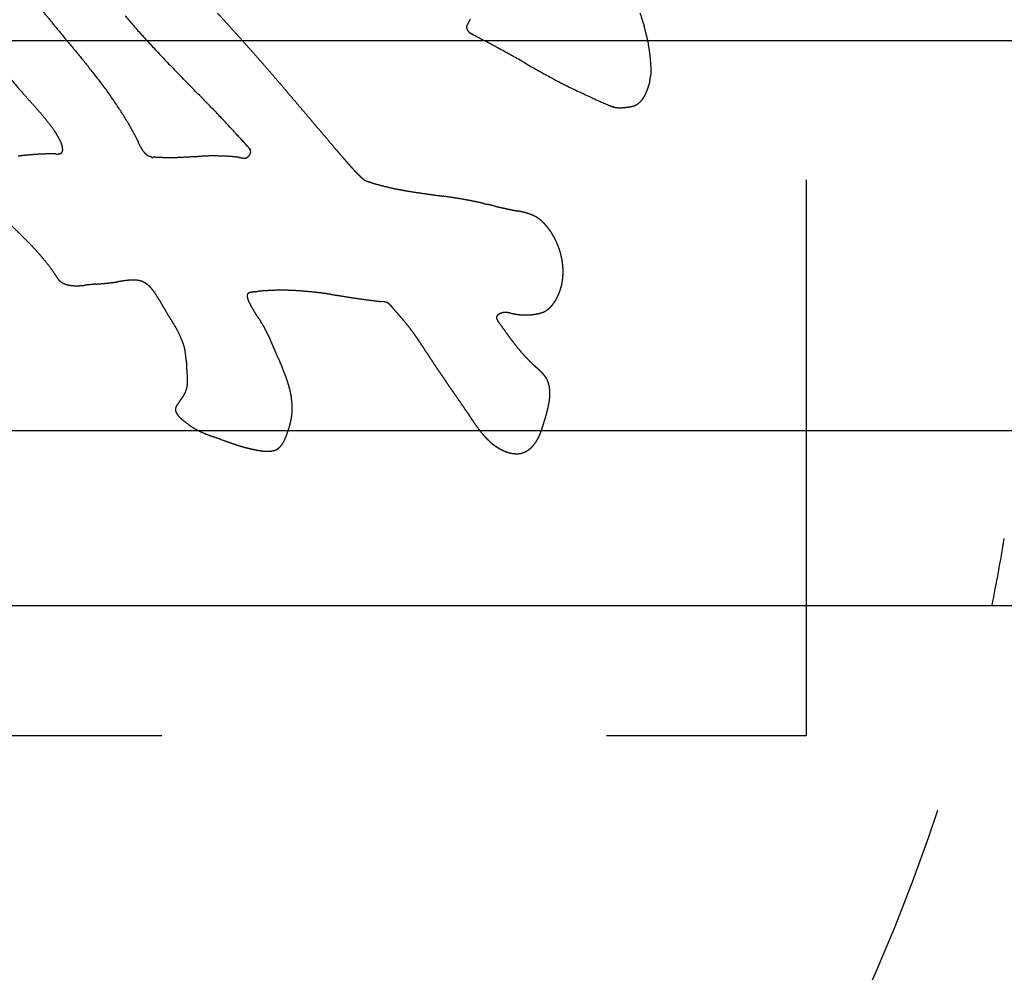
# Model space of a CAD drawing. Extents: x 1 to 20.5, y 0.6 to 13.
# Tile 11 of 27: x 5.584 to 5.806, y 4.572 to 4.786. Entities that reach past the tile are written whole.
import ezdxf

# ---------------------------------------------------------------- set-up
doc = ezdxf.new("R2010")
doc.units = 0
doc.linetypes.add('HIDDEN', pattern=[0.1875, 0.125, -0.0625])
doc.layers.add('ACSRY', color=30, linetype='CONTINUOUS')

msp = doc.modelspace()

# ---------------------------------------------------------------- linework, layer by layer
at = {"layer": 'ACSRY', "color": 30, "linetype": 'HIDDEN'}
for p, q in [((5.76114, 4.62527), (5.76114, 4.84727)), ((5.04114, 4.62527), (5.76114, 4.62527))]:
    msp.add_line(p, q, dxfattribs=at)
at = {"layer": 'ACSRY', "color": 30, "linetype": 'CONTINUOUS'}
for p, q in [((8.86989, 4.78152), (1.93239, 4.78152)), ((5.43214, 4.69382), (8.86989, 4.69382)), ((5.43214, 4.65451), (8.86989, 4.65451))]:
    msp.add_line(p, q, dxfattribs=at)
at = {"layer": 'ACSRY', "color": 30, "linetype": 'HIDDEN'}
for points in [[(5.58835, 4.78939, 0.000537), (5.5905, 4.78673, 0.002301), (5.59318, 4.78346, 0.001885), (5.59626, 4.77974, 0.001223), (5.59959, 4.77572, -0.003376), (5.603, 4.77133, -0.012074), (5.60629, 4.76659, -0.01242), (5.60891, 4.7624, -0.011974), (5.61039, 4.75969, -0.019324), (5.61105, 4.75825, -0.013114), (5.6113, 4.75771, 0.017844), (5.61142, 4.7575, 0.023768), (5.61163, 4.75716, -0.00463), (5.61186, 4.75678, 0.010326), (5.61206, 4.75652, 0.024799), (5.61222, 4.75633, 0.016057), (5.61237, 4.75618, 0.008931), (5.61252, 4.75604, 0.018205), (5.61267, 4.75591, 0.019105), (5.61284, 4.7558, 0.015003), (5.61302, 4.75569, 0.029789), (5.61326, 4.7556, 0.044184), (5.61356, 4.75553, 0.016129), (5.61374, 4.75548, -0.048377), (5.61373, 4.75546, 0.626416), (5.61425, 4.75541, 0.018987), (5.61601, 4.75531, 0.007567), (5.61864, 4.75528, 0.014844), (5.62169, 4.75542, 0.009467), (5.62502, 4.75558, -0.00665), (5.6285, 4.75561, -0.010741), (5.63144, 4.75551, -0.012846), (5.63318, 4.75532, -0.024995), (5.63402, 4.75514, -0.01633), (5.63436, 4.75509, 0.037147), (5.63452, 4.75509, 0.041999), (5.63475, 4.75511, 0.003236), (5.63501, 4.75515, 0.041169), (5.63526, 4.75525, 0.058031), (5.63548, 4.75539, 0.043091), (5.6357, 4.75559, 0.038421), (5.63588, 4.75582, 0.050007), (5.636, 4.75608, 0.043401), (5.63609, 4.75632, 0.018704), (5.63613, 4.75653, 0.078174), (5.63606, 4.75679, 0.120168), (5.63585, 4.75714, 0.020763), (5.63584, 4.75722), (5.63614, 4.75692, -0.005454), (5.63551, 4.75763, 0.017436), (5.63274, 4.7607, 0.0026), (5.6286, 4.76514, 0.005506), (5.62402, 4.76984, 0.004156), (5.61919, 4.77476, -0.002646), (5.6143, 4.77991, -0.004525), (5.61024, 4.78435, -0.005289), (5.60785, 4.78713, -0.010675)], [(5.62866, 4.78773, -0.000808), (5.63014, 4.78611, -0.000826), (5.63158, 4.78453, -0.000921), (5.63299, 4.78296, -0.000854), (5.6344, 4.78138, -0.000793), (5.63582, 4.7798, -0.000798), (5.63722, 4.77821, -0.000812), (5.63862, 4.77661, -0.000803), (5.64003, 4.775, -0.000753), (5.64141, 4.77341, -0.000733), (5.64271, 4.7719, -0.00071), (5.64393, 4.77048, -0.000573), (5.64507, 4.76914, -0.000486), (5.64618, 4.76783, -0.000374), (5.6473, 4.76651, -0.000264), (5.64843, 4.76518, -0.00018), (5.64956, 4.76385, -0.000104), (5.65068, 4.76252, -0.000012), (5.65179, 4.76121, 0.000087), (5.65293, 4.75987, 0.000209), (5.65409, 4.7585, 0.000252), (5.65517, 4.75722, 0.000318), (5.65606, 4.75618, 0.000387), (5.65671, 4.75543, 0.00032), (5.65709, 4.75498, 0.000621), (5.65737, 4.75466, 0.000938), (5.65769, 4.75429, 0.000699), (5.65803, 4.7539, 0.001187), (5.65838, 4.75351, 0.001613), (5.65871, 4.75314, 0.001674), (5.65905, 4.75277, 0.001897), (5.6594, 4.75239, 0.002365), (5.65976, 4.75201, 0.00234), (5.6601, 4.75165, 0.002452), (5.6604, 4.75135, 0.002481), (5.66061, 4.75114, 0.001555), (5.66072, 4.75103, 0.002342), (5.6608, 4.75096, 0.003341), (5.66088, 4.75088, 0.001597), (5.66098, 4.75078, 0.003408), (5.66108, 4.7507, 0.005082), (5.66118, 4.75061, 0.005292), (5.66128, 4.75053, 0.00551), (5.66138, 4.75045, 0.006544), (5.66148, 4.75038, 0.007447), (5.66158, 4.75031, 0.008268), (5.66169, 4.75024, 0.008624), (5.6618, 4.75017, 0.008697), (5.6619, 4.75012, 0.008554), (5.66201, 4.75006, 0.007633), (5.66212, 4.75001, 0.006642), (5.66224, 4.74996, 0.005892), (5.66235, 4.74991, 0.005547), (5.66247, 4.74987, 0.004526), (5.66259, 4.74982, 0.003794), (5.6627, 4.74978, 0.006275), (5.66279, 4.74976, 0.002262), (5.66294, 4.7497, -0.007943), (5.66331, 4.74958, 0.010288), (5.66422, 4.74931, 0.009577), (5.66592, 4.74887, 0.005098), (5.66796, 4.74838, 0.006965), (5.6699, 4.74799, 0.00893), (5.67175, 4.74767, 0.005391), (5.67364, 4.74738, 0.002827), (5.67556, 4.7471, 0.002038), (5.67746, 4.74683, 0.001002), (5.67936, 4.74657, -0.000689), (5.68127, 4.74629, -0.002287), (5.68314, 4.74599, -0.004365), (5.68491, 4.74568, -0.004442), (5.68633, 4.7454, -0.00317), (5.6872, 4.74522, -0.00457), (5.68784, 4.74508, -0.002492), (5.68856, 4.74491, 0.000109), (5.68934, 4.74473, -0.000743), (5.6901, 4.74455, -0.000822), (5.69084, 4.74438, 0.000073), (5.6916, 4.7442, 0.000614), (5.69236, 4.74403, 0.000928), (5.69312, 4.74386, 0.001417), (5.69388, 4.74369, 0.002179), (5.69464, 4.74353, 0.00207), (5.6953, 4.7434, 0.001546), (5.6958, 4.7433, 0.001174), (5.69622, 4.74322, -0.001073), (5.69667, 4.74313, -0.002458), (5.69714, 4.74303, -0.003719), (5.69759, 4.74292, -0.005303), (5.69804, 4.74281, -0.006919), (5.69848, 4.74268, -0.00808), (5.69891, 4.74253, -0.009437), (5.69933, 4.74237, -0.011527), (5.69975, 4.74219, -0.014381), (5.70015, 4.74198, -0.013543), (5.70051, 4.74178, -0.01199), (5.70079, 4.74159, -0.014391), (5.70104, 4.74141, -0.011423), (5.7013, 4.74121, -0.007951), (5.70155, 4.741, -0.009041), (5.7018, 4.74078, -0.009408), (5.70203, 4.74055, -0.008142), (5.70226, 4.74031, -0.007421), (5.70249, 4.74006, -0.00725), (5.7027, 4.73981, -0.006657), (5.70291, 4.73955, -0.005711), (5.70312, 4.73929, -0.006062), (5.70332, 4.73901, -0.006361), (5.70355, 4.73869, -0.005565), (5.70378, 4.73835, -0.006093), (5.70399, 4.73801, -0.006791), (5.70419, 4.73766, -0.006374), (5.70439, 4.73732, -0.006007), (5.70458, 4.73697, -0.006021), (5.70475, 4.73661, -0.006221), (5.70492, 4.73625, -0.006408), (5.70508, 4.73588, -0.005842), (5.70523, 4.73552, -0.004962), (5.70537, 4.73516, -0.006387), (5.70551, 4.73476, -0.007473), (5.70567, 4.73427, -0.00624), (5.70583, 4.73374, -0.007404), (5.70596, 4.73322, -0.008787), (5.70608, 4.7327, -0.008168), (5.70618, 4.73218, -0.007809), (5.70626, 4.73165, -0.008352), (5.70632, 4.73112, -0.008598), (5.70637, 4.73058, -0.008504), (5.70639, 4.73005, -0.008892), (5.7064, 4.72952, -0.009553), (5.70639, 4.72897, -0.009064), (5.70636, 4.72845, -0.008682), (5.70631, 4.72796, -0.009554), (5.70625, 4.72749, -0.009194), (5.70617, 4.72702, -0.008568), (5.70607, 4.72655, -0.009132), (5.70595, 4.72608, -0.009767), (5.70582, 4.72562, -0.010134), (5.70567, 4.72516, -0.009809), (5.7055, 4.72472, -0.009252), (5.70531, 4.72428, -0.0109), (5.7051, 4.72384, -0.013095), (5.70485, 4.72338, -0.009853), (5.70462, 4.72299, -0.007069), (5.70446, 4.72274, -0.011031), (5.70433, 4.72256, -0.008485), (5.70419, 4.72236, -0.003756), (5.70404, 4.72216, -0.007253), (5.70388, 4.72196, -0.009504), (5.70372, 4.72178, -0.009235), (5.70355, 4.7216, -0.009221), (5.70337, 4.72143, -0.01017), (5.70319, 4.72127, -0.011393), (5.703, 4.72112, -0.012581), (5.7028, 4.72097, -0.012395), (5.7026, 4.72084, -0.012556), (5.70241, 4.72073, -0.013473), (5.70222, 4.72063, -0.011807), (5.70202, 4.72054, -0.010226), (5.70182, 4.72045, -0.009944), (5.70161, 4.72038, -0.009308), (5.70141, 4.72031, -0.008111), (5.7012, 4.72025, -0.007714), (5.70098, 4.72019, -0.007591), (5.70076, 4.72014, -0.006012), (5.70055, 4.7201, -0.00396), (5.70035, 4.72006, -0.005851), (5.70011, 4.72002, -0.006372), (5.69977, 4.71997, -0.004596), (5.69938, 4.71992, -0.006426), (5.69899, 4.71989, -0.007907), (5.6986, 4.71986, -0.007217), (5.69821, 4.71985, -0.006931), (5.69782, 4.71985, -0.007274), (5.69743, 4.71986, -0.007196), (5.69704, 4.71988, -0.006781), (5.69666, 4.71991, -0.007129), (5.69626, 4.71996, -0.007653), (5.69585, 4.72001, -0.006433), (5.69547, 4.72008, -0.00562), (5.69515, 4.72014, -0.005564), (5.69488, 4.72019, -0.001439), (5.69461, 4.72025, 0.002186), (5.69434, 4.7203, 0.004695), (5.69407, 4.72034, 0.007685), (5.6938, 4.72037, 0.011868), (5.69353, 4.72039, 0.014117), (5.69326, 4.7204, 0.015438), (5.69301, 4.72038, 0.02207), (5.69274, 4.72033, 0.030876), (5.69246, 4.72025, 0.023891), (5.69223, 4.72016, 0.018087), (5.69208, 4.72009, 0.027176), (5.69199, 4.72003, 0.01697), (5.69191, 4.71998, 0.001748), (5.69184, 4.71994, 0.010364), (5.69178, 4.71988, 0.012945), (5.69171, 4.71983, 0.012299), (5.69165, 4.71977, 0.013926), (5.6916, 4.71971, 0.017096), (5.69155, 4.71965, 0.017793), (5.6915, 4.71959, 0.017387), (5.69147, 4.71953, 0.025303), (5.69144, 4.71946, 0.033568), (5.69141, 4.71938, 0.032184), (5.6914, 4.71928, 0.038112), (5.6914, 4.71918, 0.038779), (5.69142, 4.71908, 0.032438), (5.69145, 4.71898, 0.025041), (5.69149, 4.71887, 0.017523), (5.69154, 4.71877, 0.017727), (5.6916, 4.71866, 0.017021), (5.69168, 4.71853, 0.007483), (5.69173, 4.71845, -0.002715), (5.69175, 4.71841, 0.025378), (5.69188, 4.71823, 0.003032), (5.69227, 4.71769, 0.000361), (5.69283, 4.71691, 0.00046), (5.69347, 4.71603, 0.000882), (5.69412, 4.71513, 0.001778), (5.69475, 4.71429, 0.002836), (5.69536, 4.71348, 0.003794), (5.69598, 4.7127, 0.004319), (5.6966, 4.71194, 0.004849), (5.69723, 4.71121, 0.006187), (5.6979, 4.71047, 0.007661), (5.69863, 4.70972, 0.006477), (5.6993, 4.70905, 0.005788), (5.69984, 4.70855, 0.006621), (5.70024, 4.70818, 0.002998), (5.70054, 4.70791, -0.000976), (5.70081, 4.70767, -0.002221), (5.70108, 4.70742, -0.003179), (5.70136, 4.70715, -0.005359), (5.70163, 4.70688, -0.007351), (5.70188, 4.7066, -0.00889), (5.70212, 4.70632, -0.010838), (5.70235, 4.70603, -0.013611), (5.70256, 4.70572, -0.014731), (5.70275, 4.70541, -0.016448), (5.7029, 4.70511, -0.01789), (5.70302, 4.70483, -0.015559), (5.70311, 4.70456, -0.014477), (5.70319, 4.70428, -0.013119), (5.70326, 4.704, -0.011359), (5.70332, 4.70372, -0.010701), (5.70336, 4.70343, -0.010338), (5.70339, 4.70313, -0.009597), (5.70342, 4.70284, -0.008281), (5.70343, 4.70254, -0.006996), (5.70343, 4.70226, -0.007575), (5.70343, 4.70195, -0.007099), (5.70341, 4.70158, -0.006823), (5.70338, 4.70115, -0.008618), (5.70333, 4.70067, -0.00802), (5.70326, 4.70016, -0.007664), (5.70317, 4.69967, -0.007768), (5.70307, 4.69919, -0.006432), (5.70296, 4.6987, -0.005328), (5.70284, 4.69822, -0.004602), (5.70272, 4.69774, -0.003901), (5.70258, 4.69726, -0.002975), (5.70244, 4.69678, -0.002057), (5.7023, 4.6963, -0.000947), (5.70215, 4.69582, -0.000544), (5.70201, 4.69534, -0.000738), (5.70186, 4.69487, -0.001618), (5.70171, 4.69439, -0.003406), (5.70155, 4.69392, -0.004916), (5.70138, 4.69345, -0.006556), (5.7012, 4.69299, -0.007912), (5.701, 4.69254, -0.009386), (5.70078, 4.6921, -0.011299), (5.70055, 4.69167, -0.013558), (5.70028, 4.69125, -0.014092), (5.7, 4.69086, -0.015642), (5.69973, 4.69052, -0.015702), (5.69948, 4.69025, -0.011439), (5.69928, 4.69006, -0.012399), (5.6991, 4.68989, -0.011291), (5.69891, 4.68973, -0.008317), (5.6987, 4.68956, -0.010638), (5.69848, 4.68941, -0.012321), (5.69826, 4.68927, -0.012073), (5.69804, 4.68915, -0.012367), (5.69781, 4.68903, -0.01353), (5.69757, 4.68893, -0.014073), (5.69733, 4.68884, -0.015083), (5.6971, 4.68877, -0.014717), (5.69688, 4.68872, -0.012395), (5.6967, 4.68869, -0.012967), (5.69652, 4.68866, -0.011218), (5.69634, 4.68864, -0.008922), (5.69615, 4.68863, -0.009385), (5.69596, 4.68863, -0.009559), (5.69578, 4.68863, -0.008675), (5.69559, 4.68864, -0.007957), (5.69541, 4.68866, -0.00764), (5.69522, 4.68868, -0.007375), (5.69503, 4.6887, -0.006268), (5.69483, 4.68874, -0.007382), (5.6946, 4.68878, -0.009176), (5.69432, 4.68885, -0.007855), (5.69403, 4.68893, -0.008663), (5.69375, 4.68902, -0.009866), (5.69347, 4.68912, -0.00871), (5.6932, 4.68922, -0.007858), (5.69293, 4.68934, -0.007907), (5.69266, 4.68947, -0.00782), (5.6924, 4.6896, -0.007382), (5.69214, 4.68974, -0.007073), (5.69189, 4.68989, -0.006913), (5.69164, 4.69004, -0.006494), (5.6914, 4.6902, -0.005912), (5.69118, 4.69035, -0.005888), (5.69096, 4.6905, -0.005512), (5.69075, 4.69066, -0.005094), (5.69054, 4.69083, -0.005081), (5.69033, 4.691, -0.004968), (5.69012, 4.69117, -0.004598), (5.68992, 4.69135, -0.004559), (5.68973, 4.69153, -0.004868), (5.68953, 4.69172, -0.004096), (5.68934, 4.69191, -0.002052), (5.68914, 4.69211, -0.005587), (5.68887, 4.6924, -0.008041), (5.68847, 4.69284, -0.005264), (5.68803, 4.69336, -0.006453), (5.68763, 4.69386, -0.007877), (5.68725, 4.69436, -0.005676), (5.68688, 4.69487, -0.004068), (5.68651, 4.69539, -0.003714), (5.68615, 4.69592, -0.003158), (5.68579, 4.69645, -0.002051), (5.68544, 4.69699, -0.001264), (5.68509, 4.69752, -0.000692), (5.68474, 4.69805, 0.000523), (5.68432, 4.69869, 0.001879), (5.68376, 4.69953, 0.001496), (5.68313, 4.70045, 0.001471), (5.68252, 4.70134, 0.001512), (5.68193, 4.7022, 0.00087), (5.68132, 4.70306, 0.000381), (5.68071, 4.70393, 0.000054), (5.68011, 4.7048, -0.00026), (5.6795, 4.70567, -0.00065), (5.6789, 4.70654, -0.001069), (5.6783, 4.70741, -0.001592), (5.6777, 4.7083, -0.001728), (5.67714, 4.70916, -0.001814), (5.67663, 4.70993, -0.00178), (5.67615, 4.71067, -0.00079), (5.67566, 4.71143, 0.000012), (5.67517, 4.7122, 0.00058), (5.67468, 4.71295, 0.001247), (5.67418, 4.71371, 0.002146), (5.67367, 4.71446, 0.002614), (5.67317, 4.71519, 0.002912), (5.67266, 4.71591, 0.004261), (5.67211, 4.71664, 0.0062), (5.67153, 4.71738, 0.004861), (5.67104, 4.71799, 0.003256), (5.67076, 4.71833, 0.005779), (5.67057, 4.71855, 0.003157), (5.67034, 4.71881, -0.000801), (5.67009, 4.71911, 0.00059), (5.66983, 4.7194, 0.001093), (5.6696, 4.71966, 0.001084), (5.66938, 4.7199, -0.001071), (5.66911, 4.72022, -0.003551), (5.66868, 4.72072, -0.001817), (5.66812, 4.72138, -0.000854)], [(5.7237, 4.7878, 0.004771), (5.72466, 4.78474, -0.002578), (5.72546, 4.7816, -0.023421), (5.72597, 4.7782, -0.021258), (5.7262, 4.77538, -0.015993), (5.72618, 4.77396, -0.039084), (5.72604, 4.77325, -0.030366), (5.7259, 4.77251, 0.008973), (5.72573, 4.77168, -0.015422), (5.72549, 4.77086, -0.021965), (5.72521, 4.77012, -0.015793), (5.72492, 4.76949, -0.016396), (5.72462, 4.76893, -0.018081), (5.72428, 4.76841, -0.022128), (5.72388, 4.76792, -0.033077), (5.72342, 4.76749, -0.033862), (5.72296, 4.76716, -0.033956), (5.72254, 4.76696, -0.042482), (5.72215, 4.76683, -0.027592), (5.72174, 4.76673, -0.014391), (5.7213, 4.76665, -0.013352), (5.72085, 4.76659, -0.009221), (5.72042, 4.76655, -0.003053), (5.72008, 4.76651, -0.00106), (5.71977, 4.76648, -0.00311), (5.71947, 4.76646, -0.007678), (5.71915, 4.76645, -0.015784), (5.71883, 4.76647, -0.013201), (5.71854, 4.76649, -0.003404), (5.71831, 4.76651, -0.025027), (5.71799, 4.76659, -0.036189), (5.71754, 4.76675, -0.004321), (5.71745, 4.76676), (5.71791, 4.76654, -0.000127), (5.71692, 4.76695, -0.020359), (5.71267, 4.76882, -0.00393), (5.70706, 4.77145, -0.010192), (5.70208, 4.77412, -0.013035), (5.69708, 4.77697, 0.001124), (5.69141, 4.78008, 0.004136), (5.68701, 4.78242, 0.001976), (5.68578, 4.78306, 0.010048), (5.68604, 4.78291, 0.022016), (5.68594, 4.78297), (5.68555, 4.78321, -0.014926), (5.68528, 4.78342, -0.040935), (5.68512, 4.7836, -0.03063), (5.685, 4.78376, -0.013998), (5.68489, 4.78391, -0.024268), (5.68481, 4.78408, -0.026792), (5.68474, 4.78425, -0.028031), (5.68469, 4.78442, -0.03827), (5.68468, 4.7846, -0.050675), (5.68471, 4.78479, -0.045328), (5.68477, 4.78499, -0.037752), (5.68486, 4.78518, -0.028657), (5.68497, 4.78537, -0.015033), (5.68508, 4.78554, -0.004614), (5.6852, 4.78574, 0.006347), (5.68535, 4.786, 0.010519), (5.68554, 4.78638, 0.009252)], [(5.58381, 4.75558, -0.002221), (5.58482, 4.75569, -0.002728), (5.58583, 4.75579, -0.002915), (5.58681, 4.75588, -0.003082), (5.5877, 4.75595, -0.003246), (5.58849, 4.756, -0.003009), (5.58918, 4.75603, -0.003794), (5.58984, 4.75605, -0.004261), (5.59056, 4.75607, -0.003527), (5.59127, 4.75607, -0.003931), (5.59189, 4.75606, -0.003364), (5.59238, 4.75605, 0.000844), (5.59269, 4.75605, 0.009997), (5.59292, 4.75606, 0.020378), (5.59315, 4.7561, 0.026255), (5.59337, 4.75617, 0.051935), (5.59356, 4.75629, 0.082037), (5.5937, 4.75648, 0.094512), (5.59378, 4.75676, 0.067415), (5.59381, 4.75709, 0.045743), (5.59378, 4.75745, 0.031518), (5.59371, 4.7578, 0.019683), (5.59363, 4.75812, 0.016891), (5.59354, 4.75841, 0.015211), (5.59344, 4.75866, 0.010728), (5.59335, 4.75885, 0.004533), (5.5933, 4.75898, 0.013596), (5.59315, 4.75926, 0.004123), (5.59279, 4.75994, 0.012793), (5.59207, 4.76108, 0.019069), (5.59092, 4.76267, 0.011845), (5.58959, 4.76436, 0.009512), (5.58829, 4.76587, 0.0099), (5.58679, 4.76755, 0.002097), (5.58476, 4.76982, -0.003701), (5.58226, 4.77276, -0.007632)], [(5.66812, 4.72138), (5.66794, 4.72161, 0.01034), (5.66775, 4.72184, 0.006274), (5.66755, 4.72205, 0.010761), (5.66735, 4.72225, 0.024768), (5.66712, 4.72243, 0.026811), (5.66689, 4.72257, 0.024796), (5.66669, 4.72266, 0.038635), (5.66644, 4.72273, 0.033392), (5.66614, 4.72279, 0.011041), (5.66596, 4.72282, 0.000024), (5.66597, 4.72281), (5.66536, 4.72288, -0.006343), (5.6634, 4.72312, -0.001877), (5.66086, 4.72345, -0.003748), (5.65858, 4.72379, -0.004803), (5.65648, 4.72413, -0.000236), (5.65432, 4.72446, 0.003169), (5.65208, 4.72477, 0.005433), (5.64976, 4.72503, 0.00609), (5.64745, 4.72523, 0.005987), (5.64517, 4.72537, 0.008776), (5.64281, 4.72541, 0.012943), (5.64035, 4.72533, 0.009172), (5.6385, 4.72522, 0.004283), (5.6379, 4.72517, 0.012891), (5.63786, 4.72515, 0.125176), (5.63761, 4.72512, -0.017046), (5.6372, 4.72508, 0.002068), (5.63682, 4.72503, 0.005137), (5.63651, 4.72498, 0.001457), (5.63629, 4.72495, 0.003534), (5.63611, 4.72491, 0.016872), (5.63592, 4.72486, 0.014353), (5.63575, 4.72481, 0.007042), (5.63559, 4.72475, 0.050858), (5.63546, 4.72463, 0.115248), (5.63535, 4.72439, 0.07773), (5.63531, 4.72406, 0.080749), (5.63538, 4.72368, 0.057491), (5.6355, 4.7233, 0.019684), (5.63565, 4.72292, 0.016781), (5.63591, 4.72239, 0.015596), (5.63637, 4.72154, 0.007314), (5.63691, 4.7206, 0.008825), (5.63741, 4.7198, 0.011047), (5.63788, 4.71912, 0.003981), (5.63834, 4.71844, -0.00612), (5.63884, 4.71762, -0.013453), (5.63944, 4.71654, -0.010213), (5.64006, 4.71531, -0.008951), (5.64063, 4.71406, -0.0079), (5.64117, 4.7128, -0.003391), (5.64171, 4.71152, -0.000583), (5.64224, 4.71029, 0.001062), (5.64272, 4.70916, 0.000888), (5.64318, 4.7081, -0.002031), (5.64362, 4.70701, -0.004662), (5.64405, 4.70591, -0.007745), (5.64443, 4.70478, -0.009377), (5.64476, 4.70369, -0.010847), (5.64502, 4.70264, -0.012818), (5.64522, 4.70162, -0.012841), (5.64536, 4.70058, -0.013695), (5.64544, 4.69952, -0.017291), (5.64545, 4.69848, -0.016988), (5.64539, 4.69752, -0.015418), (5.64529, 4.69672, -0.018006), (5.64515, 4.696, -0.013902), (5.64497, 4.69526, -0.009285), (5.64475, 4.69449, -0.009292), (5.6445, 4.69371, -0.008295), (5.64424, 4.69296, -0.00639), (5.64397, 4.69227, -0.009024), (5.64368, 4.69161, -0.016029), (5.64334, 4.69099, -0.023266), (5.64295, 4.69043, -0.035494), (5.64249, 4.68996, -0.045064), (5.64198, 4.68961, -0.05161), (5.64141, 4.68938, -0.051714), (5.6408, 4.68925, -0.03868), (5.64015, 4.68921, -0.025544), (5.63948, 4.68921, -0.01499), (5.63878, 4.68925, -0.01793), (5.63784, 4.68939, -0.017174), (5.63646, 4.68966, -0.009801), (5.63493, 4.69002, -0.011413), (5.63351, 4.69044, -0.012753), (5.63219, 4.69088, -0.005457), (5.63085, 4.69134, -0.000928), (5.62941, 4.69184, 0.000384), (5.62781, 4.6924, -0.002357), (5.62615, 4.69302, -0.009187), (5.62454, 4.69373, -0.018481), (5.62297, 4.69461, -0.029594), (5.62149, 4.69568, -0.023182), (5.62037, 4.6966, -0.012687), (5.6199, 4.69705, -0.02971), (5.61973, 4.69729, -0.040359), (5.6195, 4.69762, -0.003812), (5.61928, 4.69802, -0.041986), (5.61918, 4.69839, -0.073), (5.61918, 4.69873, -0.06119), (5.61925, 4.69902, -0.052649), (5.61937, 4.69929, -0.034376), (5.61953, 4.69956, -0.018997), (5.61972, 4.69984, -0.013224), (5.61992, 4.70013, -0.007176), (5.62018, 4.70048, 0.001351), (5.62051, 4.70093, 0.004863), (5.62085, 4.70143, 0.009476), (5.62114, 4.70192, 0.014875), (5.62139, 4.70239, 0.017096), (5.6216, 4.7029, 0.025054), (5.62177, 4.70349, 0.034489), (5.62188, 4.70422, 0.026811), (5.62193, 4.70502, 0.021562), (5.62191, 4.70582, 0.017428), (5.62185, 4.70662, 0.007384), (5.62178, 4.70743, 0.001086), (5.62171, 4.70822, -0.002975), (5.62165, 4.70897, -0.002644), (5.6216, 4.70971, 0.00317), (5.62153, 4.71043, 0.005153), (5.62145, 4.71116, 0.003135), (5.62134, 4.71197, 0.018994), (5.62106, 4.71304, 0.032249), (5.62049, 4.71453, 0.020412), (5.61972, 4.71619, 0.019079), (5.61884, 4.71774, 0.016878), (5.61793, 4.71921, 0.003238), (5.61707, 4.72061, -0.003013), (5.61637, 4.72178, -0.003519), (5.61593, 4.72255, -0.004993), (5.61559, 4.72314, 0.002238), (5.61521, 4.7238, 0.006682), (5.61478, 4.72448, 0.010098), (5.61434, 4.7251, 0.011807), (5.61394, 4.72562, 0.01092), (5.61361, 4.72601, 0.015525), (5.61329, 4.72633, 0.017388), (5.61293, 4.72664, 0.016648), (5.61255, 4.72693, 0.023902), (5.61215, 4.72717, 0.028058), (5.61175, 4.72736, 0.026859), (5.61136, 4.72749, 0.026028), (5.61096, 4.72758, 0.021016), (5.61056, 4.72764, 0.016803), (5.61014, 4.72768, 0.014134), (5.60969, 4.72769, 0.014067), (5.60919, 4.72768, 0.014111), (5.6086, 4.72764, 0.010102), (5.60798, 4.72757, 0.00802), (5.60738, 4.72749, 0.006648), (5.60678, 4.72739, 0.002132), (5.60612, 4.72729, -0.002429), (5.60533, 4.72718, -0.00592), (5.60437, 4.72707, -0.004685), (5.60332, 4.72696, -0.003246), (5.60229, 4.72687, -0.001853), (5.6013, 4.72679, 0.001175), (5.60035, 4.72669, 0.002265), (5.5995, 4.72661, 0.001675), (5.59881, 4.72653, -0.000403), (5.59818, 4.72647, -0.005802), (5.59752, 4.72643, -0.008969), (5.59685, 4.72641, -0.013461), (5.5962, 4.72644, -0.015433), (5.59562, 4.7265, -0.014771), (5.59512, 4.72658, -0.019103), (5.59466, 4.7267, -0.022171), (5.59421, 4.72686, -0.022463), (5.59378, 4.72706, -0.029678), (5.59341, 4.7273, -0.034656), (5.59311, 4.72756, -0.031784), (5.59287, 4.72782, -0.025968), (5.59268, 4.72807, -0.010848), (5.59251, 4.7283, -0.012348), (5.59229, 4.72864, -0.014567), (5.5919, 4.72926, 0.00813), (5.59115, 4.73035, 0.016521), (5.58985, 4.732, 0.010239), (5.58829, 4.73385, 0.010787), (5.58673, 4.73553, 0.011462), (5.58519, 4.73707, 0.004498), (5.58368, 4.73857, -0.000234), (5.58223, 4.74003, -0.002929)]]:
    msp.add_lwpolyline(points, format="xyb", dxfattribs=at)
at = {"layer": 'ACSRY', "color": 30, "linetype": 'CONTINUOUS'}
msp.add_arc((5.40114, 4.73627), 0.41, 348.4987, 350.6311, dxfattribs=at)
at = {"layer": 'ACSRY', "color": 30, "linetype": 'HIDDEN'}
msp.add_arc((5.40114, 4.73627), 0.41, 324.3689, 348.4987, dxfattribs=at)

doc.saveas('drawing.dxf')
